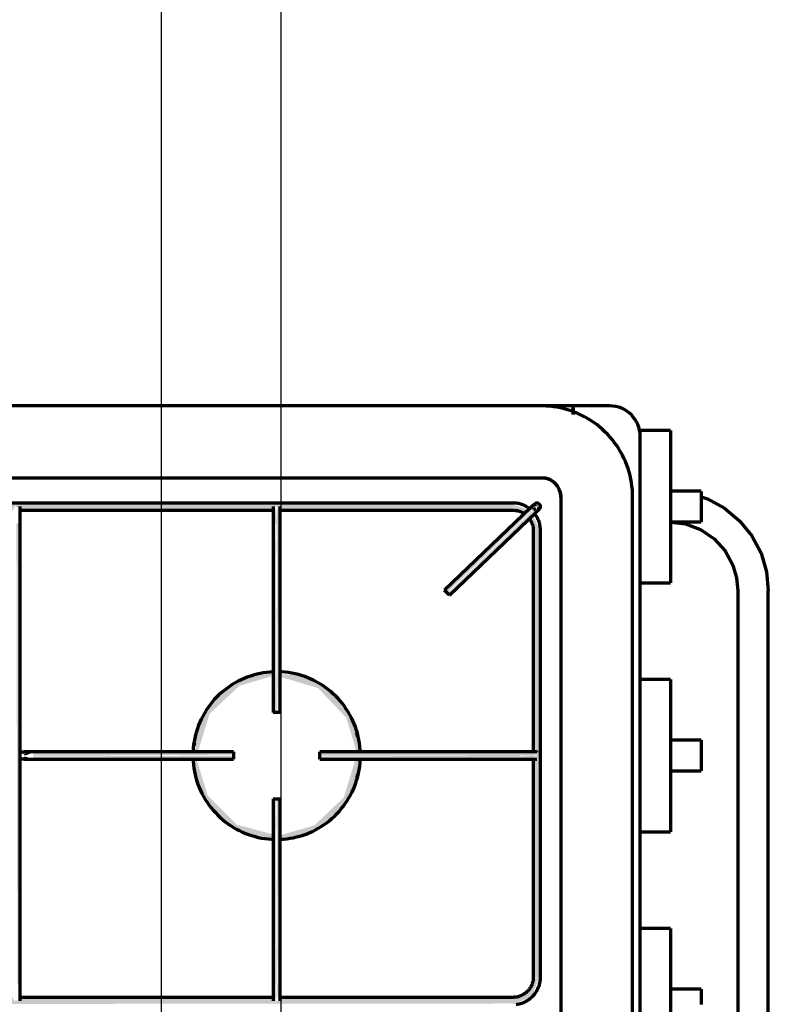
# Model space of a CAD drawing. Header units: millimetres. Extents: x -20654 to 2526, y -8238 to 977.
# Tile 12 of 219: x -10326.845 to -10326.532, y -4121.042 to -4120.631. Entities that reach past the tile are written whole.
import ezdxf

# ---------------------------------------------------------------- set-up
doc = ezdxf.new("R2010")
doc.units = ezdxf.units.MM
doc.layers.add('01 CONTORNO_dwg', color=252, linetype='Continuous')
doc.layers.add('TQ-Condutos', color=3, linetype='Continuous')

# ---------------------------------------------------------------- blocks, each defined once
blk = doc.blocks.new('terreo')
at = {"layer": '01 CONTORNO_dwg', "lineweight": 70}
for points in [[(-16356.06, -2638.68), (-16355.94, -2638.11), (-16355.2, -2636.79), (-16354.44, -2637.57), (-16353.56, -2637.02), (-16353.29, -2638.68), (-16247.2, -2638.16), (-16246.44, -2636.79), (-16245.65, -2637.49), (-16244.79, -2637.11), (-16244.54, -2638.68), (-16147.24, -2638.24), (-16147.24, -2635.68), (-16647.65, -2636.12), (-16647.55, -2638.68), (-16550.1, -2638.16), (-16549.32, -2636.87), (-16548.59, -2637.57), (-16547.73, -2636.87), (-16547.44, -2638.68), (-16441.34, -2638.16), (-16440.53, -2636.95), (-16439.83, -2637.57), (-16438.96, -2636.96), (-16438.68, -2638.68), (-16356.2, -2638.68)], [(-16246.74, -2644.14), (-16245.99, -2644.14), (-16246.56, -2636.43), (-16246.92, -2636.79), (-16247.28, -2639.19), (-16247.05, -2644.14)], [(-16245.6, -2644.14), (-16244.93, -2644.14), (-16244.9, -2636.37), (-16245.28, -2636.79), (-16245.99, -2638.97), (-16245.99, -2644.14)], [(-16174.83, -2673.11), (-16138.95, -2638.28), (-16140.05, -2637.8), (-16175.56, -2672.35), (-16175.1, -2672.83)], [(-16173.79, -2674.2), (-16137.95, -2639.33), (-16138.68, -2638.56), (-16174.56, -2673.39), (-16173.83, -2674.16)], [(-16137.68, -2639.61), (-16136.18, -2637.7), (-16136.89, -2636.85), (-16137.65, -2639.5)], [(-16353.25, -2836.63), (-16353.69, -2644.14), (-16354.75, -2644.14), (-16354.36, -2836.63), (-16353.3, -2836.63)], [(-16247.05, -2723.16), (-16245.99, -2723.16), (-16246.38, -2644.14), (-16247.49, -2644.14), (-16247.29, -2723.16)], [(-16244.49, -2723.16), (-16244.93, -2644.14), (-16245.99, -2644.14), (-16245.6, -2723.16), (-16244.54, -2723.16)], [(-16138.74, -2833.63), (-16135.74, -2833.63), (-16136.18, -2647.18), (-16138.74, -2647.18), (-16138.24, -2739.81), (-16137.04, -2740.54), (-16137.63, -2741.36), (-16137.05, -2742.13), (-16138.74, -2742.61), (-16138.74, -2790.96)], [(-16215.43, -2725.43), (-16215.54, -2724.87), (-16215.5, -2725.28)], [(-16212.38, -2733.38), (-16212.48, -2732.36), (-16212.39, -2733.36)], [(-16347.75, -2742.46), (-16351.49, -2741.54), (-16352.29, -2742.46)], [(-16351.15, -2741.16), (-16347.75, -2739.86), (-16351.81, -2740.41), (-16351.49, -2740.77)], [(-16320.62, -2741.16), (-16263.99, -2740.77), (-16263.99, -2739.66), (-16347.75, -2740.1), (-16347.75, -2741.16), (-16332.61, -2741.16)], [(-16280.59, -2742.66), (-16263.99, -2742.22), (-16263.99, -2741.16), (-16347.75, -2741.54), (-16347.75, -2742.66), (-16280.85, -2742.66)], [(-16144.28, -2741.16), (-16144.28, -2739.66), (-16228, -2740.1), (-16228, -2741.16), (-16174.75, -2741.16)], [(-16211.39, -2742.66), (-16144.28, -2742.22), (-16144.28, -2741.16), (-16228, -2741.54), (-16228, -2742.66), (-16211.48, -2742.66)], [(-16138.54, -2741.16), (-16137.24, -2740.64), (-16137.04, -2739.98), (-16141.21, -2739.86), (-16144.28, -2740.41), (-16144.28, -2741.16), (-16138.61, -2741.16)], [(-16138.79, -2742.47), (-16137.05, -2741.55), (-16139.05, -2741.16), (-16144.28, -2741.54), (-16144.28, -2742.22), (-16139.08, -2742.46)], [(-16212.75, -2750.5), (-16212.39, -2749.6), (-16212.75, -2750.5)], [(-16246.38, -2836.67), (-16245.99, -2836.67), (-16246.38, -2759.16), (-16247.49, -2759.16), (-16247.05, -2836.67), (-16246.74, -2836.67)], [(-16244.93, -2836.67), (-16244.49, -2836.67), (-16244.93, -2759.16), (-16245.99, -2759.16), (-16245.6, -2836.67), (-16245.24, -2836.67)], [(-16247.49, -2775.94), (-16247.49, -2775.89), (-16248.1, -2775.85)], [(-16247.05, -2844.69), (-16245.99, -2841.84), (-16246.38, -2836.67), (-16247.05, -2836.67), (-16247.1, -2844.38), (-16247.06, -2844.63)], [(-16245.24, -2844.93), (-16244.7, -2841.62), (-16245.24, -2836.67), (-16245.99, -2836.67), (-16245.42, -2844.38), (-16245.26, -2844.88)], [(-16147.24, -2844.93), (-16139.11, -2841.76), (-16136.49, -2833.63), (-16138.69, -2834.09), (-16140.53, -2837.99), (-16141.44, -2839.74), (-16147.24, -2842.88), (-16147.24, -2844.69)], [(-16647.65, -2845.13), (-16147.24, -2844.69), (-16147.34, -2842.13), (-16244.79, -2842.65), (-16245.57, -2843.94), (-16246.3, -2843.24), (-16247.16, -2843.94), (-16247.45, -2842.13), (-16353.4, -2842.64), (-16354.12, -2843.86), (-16354.94, -2843.24), (-16355.71, -2843.86), (-16356.2, -2842.13), (-16438.8, -2842.7), (-16439.42, -2844.02), (-16440.39, -2843.4), (-16441.11, -2843.79), (-16441.59, -2842.13), (-16547.69, -2842.65), (-16548.44, -2844.02), (-16549.24, -2843.32), (-16550.09, -2843.71), (-16550.35, -2842.13), (-16647.65, -2842.57), (-16647.65, -2845.08)]]:
    blk.add_hatch(color=256, dxfattribs=at).paths.add_polyline_path(points, flags=0)
h = blk.add_hatch(color=256, dxfattribs=at)
h.paths.add_polyline_path([(-16137.63, -2647.18), (-16135.94, -2647.18), (-16138.95, -2640.9), (-16140.63, -2642.5), (-16137.95, -2647.18), (-16137.65, -2647.18)], flags=0)
h.paths.add_polyline_path([(-16142.86, -2640.48), (-16142.44, -2640.08), (-16142.87, -2640.48)], flags=0)
h.paths.add_polyline_path([(-16142.41, -2640.06), (-16141.18, -2638.24), (-16147.24, -2636.43), (-16146.78, -2638.63), (-16143, -2639.87)], flags=0)
h = blk.add_hatch(color=256, dxfattribs=at)
h.paths.add_polyline_path([(-16137.71, -2637.63), (-16137.95, -2637.16), (-16137.79, -2637.63)], flags=0)
h.paths.add_polyline_path([(-16139.68, -2637.52), (-16136.89, -2636.85), (-16138.16, -2636.06), (-16139.65, -2637.48)], flags=0)
h = blk.add_hatch(color=256, dxfattribs=at)
h.paths.add_polyline_path([(-16247.49, -2775.89), (-16247.88, -2773.97), (-16262.65, -2770.01), (-16274.84, -2757.81), (-16279.49, -2742.66), (-16280.82, -2742.66), (-16279.63, -2748.81), (-16277.25, -2755.41), (-16273.05, -2763), (-16270.48, -2765.69), (-16262.65, -2771.87), (-16255.74, -2774.64), (-16248.1, -2775.85)], flags=0)
h.paths.add_polyline_path([(-16278.91, -2739.66), (-16278.76, -2739.13), (-16274.06, -2723.71), (-16261.61, -2712.03), (-16247.49, -2707.84), (-16247.49, -2706.43), (-16252.66, -2707.27), (-16253.88, -2707.47), (-16257.54, -2708.35), (-16264.23, -2711.41), (-16271.58, -2717.62), (-16276.35, -2723.81), (-16278.44, -2729.42), (-16279.45, -2733.28), (-16280.39, -2739.66), (-16279.31, -2739.66)], flags=0)
h = blk.add_hatch(color=256, dxfattribs=at)
h.paths.add_polyline_path([(-16244.49, -2775.89), (-16239.56, -2775.12), (-16237.24, -2774.75), (-16234.3, -2773.91), (-16227.76, -2770.9), (-16220, -2764.22), (-16215.54, -2758.13), (-16213.54, -2752.9), (-16212.58, -2749.2), (-16211.51, -2742.66), (-16213.12, -2742.82), (-16217.89, -2758.56), (-16230.18, -2770.24), (-16244.49, -2774.47), (-16244.49, -2775.88)], flags=0)
h.paths.add_polyline_path([(-16212.16, -2739.66), (-16211.22, -2739.13), (-16212.48, -2733.05), (-16214.22, -2728.02), (-16218.84, -2719.44), (-16221.52, -2716.61), (-16229.33, -2710.45), (-16236.24, -2707.68), (-16244.49, -2707.08), (-16244.49, -2708.24), (-16228.67, -2712.97), (-16216.9, -2725.38), (-16212.59, -2739.66), (-16212.25, -2739.66)], flags=0)
h = blk.add_hatch(color=256, dxfattribs=at)
h.paths.add_polyline_path([(-16215.68, -2758.66), (-16213.05, -2751.58), (-16214.81, -2755.9), (-16215.59, -2758.33)], flags=0)
h.paths.add_polyline_path([(-16212.82, -2731.83), (-16212.82, -2731.69), (-16215.22, -2724.67), (-16213.2, -2730.45), (-16212.82, -2731.82)], flags=0)
h = blk.add_hatch(color=256, dxfattribs=at)
h.paths.add_polyline_path([(-16280.8, -2739.66), (-16280.71, -2739.13), (-16280.82, -2739.66)], flags=0)
h.paths.add_polyline_path([(-16280.06, -2735.79), (-16277.25, -2726.59), (-16279.45, -2732.77), (-16279.99, -2735.48)], flags=0)
for p, q in [((-16135.34, -2595.13), (-16700.34, -2595.13)), ((-16122.13, -2595.13), (-16135.29, -2595.13)), ((-16122.13, -2595.13), (-16122.13, -2598.67)), ((-16106.76, -2595.13), (-16122.13, -2595.13)), ((-16122.13, -2598.67), (-16122.13, -2595.13)), ((-16081.36, -2605.38), (-16094.06, -2605.38)), ((-16094.06, -2607.58), (-16094.06, -2605.38)), ((-16081.36, -2605.38), (-16081.36, -2668.98)), ((-16094.06, -3082.43), (-16094.06, -2607.83)), ((-16700.34, -2625.13), (-16135.34, -2625.13)), ((-16068.66, -2630.78), (-16081.36, -2630.78)), ((-16147.24, -2635.68), (-16647.65, -2635.68)), ((-16127.24, -2633.23), (-16127.24, -3057.03)), ((-16097.24, -3057.03), (-16097.24, -2633.23)), ((-16353.33, -2638.68), (-16247.3, -2638.68)), ((-16244.58, -2638.68), (-16147.24, -2638.68)), ((-16139.72, -2637.48), (-16175.86, -2672.03)), ((-16173.79, -2674.2), (-16137.65, -2639.65)), ((-16081.36, -2643.58), (-16068.66, -2643.58)), ((-16353.25, -2836.63), (-16353.25, -2644.14)), ((-16247.49, -2644.14), (-16247.49, -2723.16)), ((-16244.49, -2723.16), (-16244.49, -2644.14)), ((-16138.74, -2647.18), (-16138.74, -2739.74)), ((-16135.74, -2833.63), (-16135.74, -2647.18)), ((-16174.83, -2673.11), (-16175.86, -2672.03)), ((-16094.06, -2668.98), (-16081.36, -2668.98)), ((-16053.34, -2672.18), (-16053.34, -3018.08)), ((-16040.54, -3018.08), (-16040.54, -2672.18)), ((-16173.79, -2674.2), (-16174.83, -2673.11)), ((-16081.36, -2709.36), (-16094.06, -2709.36)), ((-16081.36, -2709.36), (-16081.36, -2772.96)), ((-16245.99, -2723.16), (-16247.49, -2723.16)), ((-16244.49, -2723.16), (-16245.99, -2723.16)), ((-16068.66, -2734.76), (-16081.36, -2734.76)), ((-16263.99, -2739.66), (-16347.75, -2739.66)), ((-16347.75, -2742.66), (-16263.99, -2742.66)), ((-16263.99, -2739.66), (-16263.99, -2741.16)), ((-16263.99, -2741.16), (-16263.99, -2742.66)), ((-16144.28, -2739.66), (-16228, -2739.66)), ((-16228, -2741.16), (-16228, -2739.66)), ((-16228, -2742.66), (-16228, -2741.16)), ((-16228, -2742.66), (-16144.28, -2742.66)), ((-16138.74, -2742.47), (-16138.74, -2833.63)), ((-16081.36, -2747.56), (-16068.66, -2747.56)), ((-16247.49, -2759.16), (-16247.49, -2836.67)), ((-16247.49, -2759.16), (-16245.99, -2759.16)), ((-16245.99, -2759.16), (-16244.49, -2759.16)), ((-16244.49, -2836.67), (-16244.49, -2759.16)), ((-16094.06, -2772.96), (-16081.36, -2772.96)), ((-16081.36, -2813.33), (-16094.06, -2813.33)), ((-16081.36, -2813.33), (-16081.36, -2876.93)), ((-16068.66, -2838.73), (-16081.36, -2838.73)), ((-16247.41, -2842.13), (-16353.33, -2842.13)), ((-16147.24, -2842.13), (-16244.68, -2842.13))]:
    blk.add_line(p, q, dxfattribs=at)
at = {"layer": '01 CONTORNO_dwg', "lineweight": 70, "flags": 128}
for points in [[(-16097.24, -2633.23), (-16097.27, -2631.71), (-16097.36, -2630.19), (-16097.51, -2628.67), (-16097.72, -2627.16), (-16098, -2625.66), (-16098.33, -2624.17), (-16098.72, -2622.7), (-16099.17, -2621.25), (-16099.68, -2619.81), (-16100.24, -2618.39), (-16100.87, -2617), (-16101.54, -2615.64), (-16102.27, -2614.3), (-16103.06, -2612.99), (-16103.89, -2611.72), (-16104.78, -2610.48), (-16105.71, -2609.27), (-16106.69, -2608.11), (-16107.72, -2606.98), (-16108.79, -2605.9), (-16109.91, -2604.86), (-16111.06, -2603.87), (-16112.26, -2602.92), (-16113.49, -2602.02), (-16114.75, -2601.17), (-16116.05, -2600.37), (-16117.38, -2599.63), (-16118.74, -2598.94), (-16120.12, -2598.3), (-16121.53, -2597.72), (-16122.96, -2597.2), (-16124.41, -2596.73), (-16125.88, -2596.32), (-16127.37, -2595.97), (-16128.86, -2595.69), (-16130.37, -2595.46), (-16131.88, -2595.29), (-16133.4, -2595.18), (-16134.93, -2595.13), (-16135.34, -2595.13)], [(-16135.34, -2625.13), (-16135.01, -2625.14), (-16134.69, -2625.16), (-16134.37, -2625.19), (-16134.05, -2625.23), (-16133.73, -2625.29), (-16133.41, -2625.36), (-16133.1, -2625.45), (-16132.79, -2625.54), (-16132.48, -2625.65), (-16132.18, -2625.77), (-16131.89, -2625.9), (-16131.6, -2626.05), (-16131.31, -2626.2), (-16131.03, -2626.37), (-16130.76, -2626.55), (-16130.5, -2626.73), (-16130.24, -2626.93), (-16130, -2627.14), (-16129.76, -2627.36), (-16129.53, -2627.59), (-16129.31, -2627.82), (-16129.09, -2628.07), (-16128.89, -2628.32), (-16128.7, -2628.59), (-16128.52, -2628.85), (-16128.35, -2629.13), (-16128.19, -2629.41), (-16128.05, -2629.7), (-16127.91, -2630), (-16127.79, -2630.3), (-16127.68, -2630.6), (-16127.58, -2630.91), (-16127.49, -2631.22), (-16127.42, -2631.54), (-16127.36, -2631.85), (-16127.31, -2632.17), (-16127.27, -2632.5), (-16127.25, -2632.82), (-16127.24, -2633.14), (-16127.24, -2633.23)], [(-16068.66, -2630.8), (-16068.66, -2630.94), (-16068.66, -2631.22), (-16068.66, -2631.64), (-16068.66, -2632.18), (-16068.66, -2632.83), (-16068.66, -2633.58), (-16068.66, -2634.41), (-16068.66, -2635.3), (-16068.66, -2636.23), (-16068.66, -2637.18)], [(-16140.27, -2638.03), (-16140.64, -2637.76), (-16141.02, -2637.51), (-16141.42, -2637.26), (-16141.82, -2637.04), (-16142.23, -2636.83), (-16142.64, -2636.64), (-16143.07, -2636.46), (-16143.5, -2636.31), (-16143.94, -2636.17), (-16144.38, -2636.04), (-16144.83, -2635.94), (-16145.28, -2635.85), (-16145.74, -2635.78), (-16146.19, -2635.73), (-16146.65, -2635.7), (-16147.11, -2635.68), (-16147.24, -2635.68)], [(-16068.66, -2633.16), (-16066.01, -2633.97), (-16058.81, -2637.84), (-16052.52, -2643.05), (-16047.38, -2649.39), (-16043.58, -2656.62), (-16041.28, -2664.41), (-16040.54, -2672.18)], [(-16353.25, -2644.14), (-16353.25, -2643.86), (-16353.25, -2643.59), (-16353.25, -2643.31), (-16353.25, -2643.03), (-16353.25, -2642.76), (-16353.25, -2642.49), (-16353.25, -2642.22), (-16353.25, -2641.95), (-16353.25, -2641.69), (-16353.25, -2641.43), (-16353.25, -2641.18), (-16353.25, -2640.93), (-16353.25, -2640.68), (-16353.25, -2640.45), (-16353.25, -2640.21), (-16353.25, -2639.99), (-16353.25, -2639.77), (-16353.25, -2639.55), (-16353.25, -2639.35), (-16353.25, -2639.15), (-16353.25, -2638.96), (-16353.25, -2638.78), (-16353.25, -2638.61), (-16353.25, -2638.44), (-16353.25, -2638.29), (-16353.25, -2638.14), (-16353.25, -2638), (-16353.25, -2637.88), (-16353.25, -2637.76), (-16353.25, -2637.66), (-16353.25, -2637.56), (-16353.25, -2637.47), (-16353.25, -2637.4), (-16353.25, -2637.34), (-16353.25, -2637.28), (-16353.25, -2637.24), (-16353.25, -2637.21), (-16353.25, -2637.19), (-16353.25, -2637.18)], [(-16247.49, -2637.18), (-16247.49, -2637.19), (-16247.49, -2637.2), (-16247.49, -2637.23), (-16247.49, -2637.27), (-16247.49, -2637.32), (-16247.49, -2637.38), (-16247.49, -2637.45), (-16247.49, -2637.54), (-16247.49, -2637.63), (-16247.49, -2637.73), (-16247.49, -2637.85), (-16247.49, -2637.97), (-16247.49, -2638.1), (-16247.49, -2638.25), (-16247.49, -2638.4), (-16247.49, -2638.56), (-16247.49, -2638.73), (-16247.49, -2638.91), (-16247.49, -2639.1), (-16247.49, -2639.29), (-16247.49, -2639.5), (-16247.49, -2639.71), (-16247.49, -2639.93), (-16247.49, -2640.15), (-16247.49, -2640.38), (-16247.49, -2640.62), (-16247.49, -2640.86), (-16247.49, -2641.11), (-16247.49, -2641.36), (-16247.49, -2641.62), (-16247.49, -2641.88), (-16247.49, -2642.15), (-16247.49, -2642.42), (-16247.49, -2642.69), (-16247.49, -2642.96), (-16247.49, -2643.24), (-16247.49, -2643.51), (-16247.49, -2643.79), (-16247.49, -2644.07), (-16247.49, -2644.14)], [(-16244.49, -2644.14), (-16244.49, -2643.86), (-16244.49, -2643.59), (-16244.49, -2643.31), (-16244.49, -2643.03), (-16244.49, -2642.76), (-16244.49, -2642.49), (-16244.49, -2642.22), (-16244.49, -2641.95), (-16244.49, -2641.69), (-16244.49, -2641.43), (-16244.49, -2641.18), (-16244.49, -2640.93), (-16244.49, -2640.68), (-16244.49, -2640.45), (-16244.49, -2640.21), (-16244.49, -2639.99), (-16244.49, -2639.77), (-16244.49, -2639.55), (-16244.49, -2639.35), (-16244.49, -2639.15), (-16244.49, -2638.96), (-16244.49, -2638.78), (-16244.49, -2638.61), (-16244.49, -2638.44), (-16244.49, -2638.29), (-16244.49, -2638.14), (-16244.49, -2638), (-16244.49, -2637.88), (-16244.49, -2637.76), (-16244.49, -2637.66), (-16244.49, -2637.56), (-16244.49, -2637.47), (-16244.49, -2637.4), (-16244.49, -2637.34), (-16244.49, -2637.28), (-16244.49, -2637.24), (-16244.49, -2637.21), (-16244.49, -2637.19), (-16244.49, -2637.18)], [(-16147.24, -2638.68), (-16146.9, -2638.69), (-16146.56, -2638.71), (-16146.22, -2638.74), (-16145.88, -2638.79), (-16145.55, -2638.85), (-16145.22, -2638.93), (-16144.89, -2639.01), (-16144.56, -2639.11), (-16144.24, -2639.23), (-16143.93, -2639.35), (-16143.62, -2639.49), (-16143.31, -2639.64), (-16143.01, -2639.81), (-16142.72, -2639.98), (-16142.44, -2640.17)], [(-16138.27, -2636.1), (-16138.27, -2636.1), (-16138.28, -2636.1), (-16138.28, -2636.11), (-16138.29, -2636.12), (-16138.3, -2636.13), (-16138.32, -2636.14), (-16138.33, -2636.15), (-16138.35, -2636.17), (-16138.37, -2636.19), (-16138.39, -2636.21), (-16138.41, -2636.23), (-16138.44, -2636.25), (-16138.46, -2636.28), (-16138.49, -2636.31), (-16138.53, -2636.34), (-16138.56, -2636.37), (-16138.6, -2636.41), (-16138.63, -2636.44), (-16138.67, -2636.48), (-16138.71, -2636.52), (-16138.75, -2636.56), (-16138.8, -2636.6), (-16138.84, -2636.64), (-16138.89, -2636.69), (-16138.94, -2636.73), (-16138.99, -2636.78), (-16139.04, -2636.83), (-16139.09, -2636.88), (-16139.14, -2636.93), (-16139.2, -2636.98), (-16139.25, -2637.03), (-16139.31, -2637.08), (-16139.36, -2637.14), (-16139.42, -2637.19), (-16139.47, -2637.25), (-16139.53, -2637.3), (-16139.59, -2637.35), (-16139.65, -2637.41), (-16139.7, -2637.47), (-16139.72, -2637.48)], [(-16137.65, -2639.65), (-16137.59, -2639.59), (-16137.53, -2639.54), (-16137.47, -2639.48), (-16137.42, -2639.43), (-16137.36, -2639.37), (-16137.3, -2639.32), (-16137.25, -2639.27), (-16137.19, -2639.21), (-16137.14, -2639.16), (-16137.08, -2639.11), (-16137.03, -2639.06), (-16136.98, -2639.01), (-16136.93, -2638.96), (-16136.88, -2638.91), (-16136.83, -2638.87), (-16136.78, -2638.82), (-16136.74, -2638.78), (-16136.69, -2638.74), (-16136.65, -2638.7), (-16136.61, -2638.66), (-16136.57, -2638.62), (-16136.53, -2638.58), (-16136.5, -2638.55), (-16136.46, -2638.52), (-16136.43, -2638.49), (-16136.4, -2638.46), (-16136.37, -2638.43), (-16136.35, -2638.4), (-16136.32, -2638.38), (-16136.3, -2638.36), (-16136.28, -2638.34), (-16136.26, -2638.32), (-16136.25, -2638.31), (-16136.23, -2638.3), (-16136.22, -2638.29), (-16136.21, -2638.28), (-16136.21, -2638.27), (-16136.2, -2638.27), (-16136.2, -2638.27)], [(-16068.66, -2637.18), (-16068.66, -2638.14), (-16068.66, -2639.07), (-16068.66, -2639.96), (-16068.66, -2640.79), (-16068.66, -2641.54), (-16068.66, -2642.19), (-16068.66, -2642.73), (-16068.66, -2643.14), (-16068.66, -2643.42), (-16068.66, -2643.56)], [(-16140.27, -2642.31), (-16140.08, -2642.59), (-16139.91, -2642.88), (-16139.74, -2643.18), (-16139.59, -2643.48), (-16139.44, -2643.79), (-16139.31, -2644.1), (-16139.2, -2644.42), (-16139.09, -2644.75), (-16139, -2645.07), (-16138.93, -2645.4), (-16138.86, -2645.74), (-16138.81, -2646.07), (-16138.77, -2646.41), (-16138.75, -2646.75), (-16138.74, -2647.09), (-16138.74, -2647.18)], [(-16135.74, -2647.18), (-16135.75, -2646.72), (-16135.77, -2646.26), (-16135.82, -2645.81), (-16135.88, -2645.35), (-16135.97, -2644.9), (-16136.07, -2644.45), (-16136.19, -2644), (-16136.32, -2643.57), (-16136.47, -2643.13), (-16136.65, -2642.7), (-16136.83, -2642.28), (-16137.04, -2641.87), (-16137.26, -2641.47), (-16137.49, -2641.07), (-16137.75, -2640.69), (-16138.01, -2640.31)], [(-16081.36, -2643.65), (-16075.19, -2644.39), (-16068.82, -2646.77), (-16063.19, -2650.59), (-16058.62, -2655.63), (-16055.37, -2661.61), (-16053.83, -2666.91), (-16053.34, -2672.18)], [(-16247.41, -2706.19), (-16248.79, -2706.27), (-16250.18, -2706.41), (-16251.57, -2706.6), (-16252.95, -2706.85), (-16254.31, -2707.16), (-16255.66, -2707.52), (-16257, -2707.93), (-16258.32, -2708.4), (-16259.62, -2708.92), (-16260.9, -2709.49), (-16262.15, -2710.11), (-16263.38, -2710.78), (-16264.58, -2711.5), (-16265.75, -2712.27), (-16266.89, -2713.08), (-16268, -2713.94), (-16269.07, -2714.84), (-16270.1, -2715.79), (-16271.1, -2716.77), (-16272.05, -2717.8), (-16272.97, -2718.86), (-16273.84, -2719.95), (-16274.66, -2721.08), (-16275.44, -2722.25), (-16276.18, -2723.44), (-16276.86, -2724.66), (-16277.5, -2725.91), (-16278.08, -2727.18), (-16278.61, -2728.47), (-16279.09, -2729.79), (-16279.52, -2731.12), (-16279.9, -2732.47), (-16280.22, -2733.83), (-16280.48, -2735.21), (-16280.69, -2736.59), (-16280.85, -2737.98), (-16280.95, -2739.38)], [(-16247.41, -2706.19), (-16248.79, -2706.27), (-16250.18, -2706.41), (-16251.57, -2706.6), (-16252.95, -2706.85), (-16254.31, -2707.16), (-16255.66, -2707.52), (-16257, -2707.93), (-16258.32, -2708.4), (-16259.62, -2708.92), (-16260.9, -2709.49), (-16262.15, -2710.11), (-16263.38, -2710.78), (-16264.58, -2711.5), (-16265.75, -2712.27), (-16266.89, -2713.08), (-16268, -2713.94), (-16269.07, -2714.84), (-16270.1, -2715.79), (-16271.1, -2716.77), (-16272.05, -2717.8), (-16272.97, -2718.86), (-16273.84, -2719.95), (-16274.66, -2721.08), (-16275.44, -2722.25), (-16276.18, -2723.44), (-16276.86, -2724.66), (-16277.5, -2725.91), (-16278.08, -2727.18), (-16278.61, -2728.47), (-16279.09, -2729.79), (-16279.52, -2731.12), (-16279.9, -2732.47), (-16280.22, -2733.83), (-16280.48, -2735.21), (-16280.69, -2736.59), (-16280.85, -2737.98), (-16280.95, -2739.38)], [(-16211.03, -2739.74), (-16211.08, -2738.74), (-16211.2, -2737.34), (-16211.38, -2735.95), (-16211.62, -2734.57), (-16211.91, -2733.2), (-16212.25, -2731.85), (-16212.65, -2730.51), (-16213.1, -2729.18), (-16213.61, -2727.88), (-16214.17, -2726.59), (-16214.77, -2725.33), (-16215.43, -2724.09), (-16216.14, -2722.89), (-16216.89, -2721.71), (-16217.7, -2720.56), (-16218.54, -2719.44), (-16219.43, -2718.36), (-16220.36, -2717.32), (-16221.34, -2716.31), (-16222.35, -2715.35), (-16223.4, -2714.42), (-16224.49, -2713.54), (-16225.61, -2712.7), (-16226.77, -2711.91), (-16227.95, -2711.17), (-16229.16, -2710.47), (-16230.4, -2709.82), (-16231.67, -2709.22), (-16232.96, -2708.67), (-16234.27, -2708.18), (-16235.6, -2707.74), (-16236.94, -2707.35), (-16238.3, -2707.01), (-16239.67, -2706.73), (-16241.05, -2706.51), (-16242.44, -2706.34), (-16243.84, -2706.22), (-16244.54, -2706.19)], [(-16211.03, -2739.74), (-16211.08, -2738.74), (-16211.2, -2737.34), (-16211.38, -2735.95), (-16211.62, -2734.57), (-16211.91, -2733.2), (-16212.25, -2731.85), (-16212.65, -2730.51), (-16213.1, -2729.18), (-16213.61, -2727.88), (-16214.17, -2726.59), (-16214.77, -2725.33), (-16215.43, -2724.09), (-16216.14, -2722.89), (-16216.89, -2721.71), (-16217.7, -2720.56), (-16218.54, -2719.44), (-16219.43, -2718.36), (-16220.36, -2717.32), (-16221.34, -2716.31), (-16222.35, -2715.35), (-16223.4, -2714.42), (-16224.49, -2713.54), (-16225.61, -2712.7), (-16226.77, -2711.91), (-16227.95, -2711.17), (-16229.16, -2710.47), (-16230.4, -2709.82), (-16231.67, -2709.22), (-16232.96, -2708.67), (-16234.27, -2708.18), (-16235.6, -2707.74), (-16236.94, -2707.35), (-16238.3, -2707.01), (-16239.67, -2706.73), (-16241.05, -2706.51), (-16242.44, -2706.34), (-16243.84, -2706.22), (-16244.54, -2706.19)], [(-16068.66, -2734.77), (-16068.66, -2734.92), (-16068.66, -2735.2), (-16068.66, -2735.61), (-16068.66, -2736.15), (-16068.66, -2736.8), (-16068.66, -2737.55), (-16068.66, -2738.38), (-16068.66, -2739.27), (-16068.66, -2740.2), (-16068.66, -2741.16)], [(-16353.26, -2739.66), (-16353.15, -2739.66), (-16353.03, -2739.66), (-16352.92, -2739.66), (-16352.82, -2739.66), (-16352.71, -2739.66), (-16352.61, -2739.66), (-16352.52, -2739.66), (-16352.42, -2739.66), (-16352.33, -2739.66), (-16352.25, -2739.66), (-16352.17, -2739.66), (-16352.09, -2739.66), (-16352.02, -2739.66), (-16351.95, -2739.66), (-16351.88, -2739.66), (-16351.82, -2739.66), (-16351.77, -2739.66), (-16351.72, -2739.66), (-16351.67, -2739.66), (-16351.63, -2739.66), (-16351.6, -2739.66), (-16351.57, -2739.66), (-16351.56, -2739.66)], [(-16351.56, -2742.66), (-16351.59, -2742.66), (-16351.62, -2742.66), (-16351.66, -2742.66), (-16351.7, -2742.66), (-16351.75, -2742.66), (-16351.81, -2742.66), (-16351.87, -2742.66), (-16351.93, -2742.66), (-16352, -2742.66), (-16352.07, -2742.66), (-16352.14, -2742.66), (-16352.23, -2742.66), (-16352.31, -2742.66), (-16352.4, -2742.66), (-16352.49, -2742.66), (-16352.59, -2742.66), (-16352.68, -2742.66), (-16352.79, -2742.66), (-16352.89, -2742.66), (-16353, -2742.66), (-16353.11, -2742.66), (-16353.23, -2742.66)], [(-16347.75, -2739.66), (-16347.91, -2739.66), (-16348.06, -2739.66), (-16348.22, -2739.66), (-16348.37, -2739.66), (-16348.53, -2739.66), (-16348.68, -2739.66), (-16348.83, -2739.66), (-16348.98, -2739.66), (-16349.12, -2739.66), (-16349.27, -2739.66), (-16349.41, -2739.66), (-16349.55, -2739.66), (-16349.68, -2739.66), (-16349.82, -2739.66), (-16349.95, -2739.66), (-16350.07, -2739.66), (-16350.2, -2739.66), (-16350.32, -2739.66), (-16350.43, -2739.66), (-16350.54, -2739.66), (-16350.65, -2739.66), (-16350.75, -2739.66), (-16350.85, -2739.66), (-16350.94, -2739.66), (-16351.02, -2739.66), (-16351.11, -2739.66), (-16351.18, -2739.66), (-16351.25, -2739.66), (-16351.32, -2739.66), (-16351.38, -2739.66), (-16351.43, -2739.66), (-16351.48, -2739.66), (-16351.52, -2739.66), (-16351.55, -2739.66), (-16351.56, -2739.66)], [(-16351.56, -2742.66), (-16351.52, -2742.66), (-16351.48, -2742.66), (-16351.44, -2742.66), (-16351.38, -2742.66), (-16351.33, -2742.66), (-16351.26, -2742.66), (-16351.19, -2742.66), (-16351.12, -2742.66), (-16351.04, -2742.66), (-16350.95, -2742.66), (-16350.86, -2742.66), (-16350.76, -2742.66), (-16350.66, -2742.66), (-16350.56, -2742.66), (-16350.45, -2742.66), (-16350.33, -2742.66), (-16350.21, -2742.66), (-16350.09, -2742.66), (-16349.97, -2742.66), (-16349.84, -2742.66), (-16349.7, -2742.66), (-16349.57, -2742.66), (-16349.43, -2742.66), (-16349.29, -2742.66), (-16349.14, -2742.66), (-16349, -2742.66), (-16348.85, -2742.66), (-16348.7, -2742.66), (-16348.55, -2742.66), (-16348.39, -2742.66), (-16348.24, -2742.66), (-16348.09, -2742.66), (-16347.93, -2742.66), (-16347.78, -2742.66), (-16347.75, -2742.66)], [(-16280.96, -2742.58), (-16280.91, -2743.58), (-16280.78, -2744.97), (-16280.6, -2746.36), (-16280.37, -2747.74), (-16280.08, -2749.11), (-16279.73, -2750.47), (-16279.33, -2751.81), (-16278.88, -2753.13), (-16278.37, -2754.44), (-16277.82, -2755.72), (-16277.21, -2756.98), (-16276.55, -2758.22), (-16275.85, -2759.43), (-16275.09, -2760.61), (-16274.29, -2761.75), (-16273.44, -2762.87), (-16272.55, -2763.95), (-16271.62, -2764.99), (-16270.65, -2766), (-16269.63, -2766.97), (-16268.58, -2767.89), (-16267.5, -2768.77), (-16266.37, -2769.61), (-16265.22, -2770.4), (-16264.04, -2771.15), (-16262.82, -2771.85), (-16261.58, -2772.49), (-16260.31, -2773.09), (-16259.03, -2773.64), (-16257.72, -2774.13), (-16256.39, -2774.58), (-16255.04, -2774.97), (-16253.68, -2775.3), (-16252.31, -2775.58), (-16250.93, -2775.81), (-16249.54, -2775.98), (-16248.15, -2776.09), (-16247.44, -2776.12)], [(-16280.96, -2742.58), (-16280.91, -2743.58), (-16280.78, -2744.97), (-16280.6, -2746.36), (-16280.37, -2747.74), (-16280.08, -2749.11), (-16279.73, -2750.47), (-16279.33, -2751.81), (-16278.88, -2753.13), (-16278.37, -2754.44), (-16277.82, -2755.72), (-16277.21, -2756.98), (-16276.55, -2758.22), (-16275.85, -2759.43), (-16275.09, -2760.61), (-16274.29, -2761.75), (-16273.44, -2762.87), (-16272.55, -2763.95), (-16271.62, -2764.99), (-16270.65, -2766), (-16269.63, -2766.97), (-16268.58, -2767.89), (-16267.5, -2768.77), (-16266.37, -2769.61), (-16265.22, -2770.4), (-16264.04, -2771.15), (-16262.82, -2771.85), (-16261.58, -2772.49), (-16260.31, -2773.09), (-16259.03, -2773.64), (-16257.72, -2774.13), (-16256.39, -2774.58), (-16255.04, -2774.97), (-16253.68, -2775.3), (-16252.31, -2775.58), (-16250.93, -2775.81), (-16249.54, -2775.98), (-16248.15, -2776.09), (-16247.44, -2776.12)], [(-16137.24, -2739.66), (-16137.24, -2739.66), (-16137.26, -2739.66), (-16137.29, -2739.66), (-16137.33, -2739.66), (-16137.38, -2739.66), (-16137.44, -2739.66), (-16137.51, -2739.66), (-16137.59, -2739.66), (-16137.69, -2739.66), (-16137.79, -2739.66), (-16137.91, -2739.66), (-16138.03, -2739.66), (-16138.17, -2739.66), (-16138.31, -2739.66), (-16138.47, -2739.66), (-16138.63, -2739.66), (-16138.8, -2739.66), (-16138.99, -2739.66), (-16139.18, -2739.66), (-16139.37, -2739.66), (-16139.58, -2739.66), (-16139.79, -2739.66), (-16140.01, -2739.66), (-16140.24, -2739.66), (-16140.48, -2739.66), (-16140.72, -2739.66), (-16140.96, -2739.66), (-16141.21, -2739.66), (-16141.47, -2739.66), (-16141.73, -2739.66), (-16141.99, -2739.66), (-16142.26, -2739.66), (-16142.53, -2739.66), (-16142.81, -2739.66), (-16143.08, -2739.66), (-16143.36, -2739.66), (-16143.64, -2739.66), (-16143.92, -2739.66), (-16144.21, -2739.66), (-16144.28, -2739.66)], [(-16144.28, -2742.66), (-16144, -2742.66), (-16143.72, -2742.66), (-16143.44, -2742.66), (-16143.16, -2742.66), (-16142.88, -2742.66), (-16142.61, -2742.66), (-16142.34, -2742.66), (-16142.07, -2742.66), (-16141.8, -2742.66), (-16141.54, -2742.66), (-16141.28, -2742.66), (-16141.03, -2742.66), (-16140.78, -2742.66), (-16140.54, -2742.66), (-16140.3, -2742.66), (-16140.07, -2742.66), (-16139.85, -2742.66), (-16139.64, -2742.66), (-16139.43, -2742.66), (-16139.23, -2742.66), (-16139.04, -2742.66), (-16138.85, -2742.66), (-16138.68, -2742.66), (-16138.51, -2742.66), (-16138.35, -2742.66), (-16138.21, -2742.66), (-16138.07, -2742.66), (-16137.94, -2742.66), (-16137.82, -2742.66), (-16137.72, -2742.66), (-16137.62, -2742.66), (-16137.53, -2742.66), (-16137.46, -2742.66), (-16137.39, -2742.66), (-16137.34, -2742.66), (-16137.3, -2742.66), (-16137.27, -2742.66), (-16137.25, -2742.66), (-16137.24, -2742.66)], [(-16068.66, -2741.16), (-16068.66, -2742.11), (-16068.66, -2743.04), (-16068.66, -2743.93), (-16068.66, -2744.76), (-16068.66, -2745.51), (-16068.66, -2746.16), (-16068.66, -2746.7), (-16068.66, -2747.11), (-16068.66, -2747.4), (-16068.66, -2747.54)], [(-16244.58, -2776.13), (-16243.2, -2776.04), (-16241.8, -2775.91), (-16240.42, -2775.71), (-16239.04, -2775.46), (-16237.67, -2775.15), (-16236.32, -2774.79), (-16234.98, -2774.38), (-16233.66, -2773.91), (-16232.36, -2773.39), (-16231.08, -2772.82), (-16229.83, -2772.2), (-16228.6, -2771.53), (-16227.4, -2770.81), (-16226.23, -2770.04), (-16225.09, -2769.23), (-16223.98, -2768.37), (-16222.91, -2767.47), (-16221.88, -2766.53), (-16220.89, -2765.54), (-16219.93, -2764.52), (-16219.02, -2763.46), (-16218.15, -2762.36), (-16217.32, -2761.23), (-16216.54, -2760.07), (-16215.81, -2758.87), (-16215.12, -2757.65), (-16214.49, -2756.41), (-16213.9, -2755.13), (-16213.37, -2753.84), (-16212.89, -2752.52), (-16212.46, -2751.19), (-16212.09, -2749.84), (-16211.77, -2748.48), (-16211.5, -2747.11), (-16211.29, -2745.72), (-16211.14, -2744.33), (-16211.04, -2742.93)], [(-16244.58, -2776.13), (-16243.2, -2776.04), (-16241.8, -2775.91), (-16240.42, -2775.71), (-16239.04, -2775.46), (-16237.67, -2775.15), (-16236.32, -2774.79), (-16234.98, -2774.38), (-16233.66, -2773.91), (-16232.36, -2773.39), (-16231.08, -2772.82), (-16229.83, -2772.2), (-16228.6, -2771.53), (-16227.4, -2770.81), (-16226.23, -2770.04), (-16225.09, -2769.23), (-16223.98, -2768.37), (-16222.91, -2767.47), (-16221.88, -2766.53), (-16220.89, -2765.54), (-16219.93, -2764.52), (-16219.02, -2763.46), (-16218.15, -2762.36), (-16217.32, -2761.23), (-16216.54, -2760.07), (-16215.81, -2758.87), (-16215.12, -2757.65), (-16214.49, -2756.41), (-16213.9, -2755.13), (-16213.37, -2753.84), (-16212.89, -2752.52), (-16212.46, -2751.19), (-16212.09, -2749.84), (-16211.77, -2748.48), (-16211.5, -2747.11), (-16211.29, -2745.72), (-16211.14, -2744.33), (-16211.04, -2742.93)], [(-16353.25, -2843.63), (-16353.25, -2843.63), (-16353.25, -2843.61), (-16353.25, -2843.58), (-16353.25, -2843.54), (-16353.25, -2843.49), (-16353.25, -2843.43), (-16353.25, -2843.36), (-16353.25, -2843.28), (-16353.25, -2843.18), (-16353.25, -2843.08), (-16353.25, -2842.96), (-16353.25, -2842.84), (-16353.25, -2842.71), (-16353.25, -2842.56), (-16353.25, -2842.41), (-16353.25, -2842.25), (-16353.25, -2842.07), (-16353.25, -2841.89), (-16353.25, -2841.7), (-16353.25, -2841.51), (-16353.25, -2841.3), (-16353.25, -2841.09), (-16353.25, -2840.87), (-16353.25, -2840.65), (-16353.25, -2840.41), (-16353.25, -2840.17), (-16353.25, -2839.93), (-16353.25, -2839.68), (-16353.25, -2839.43), (-16353.25, -2839.17), (-16353.25, -2838.9), (-16353.25, -2838.64), (-16353.25, -2838.37), (-16353.25, -2838.1), (-16353.25, -2837.82), (-16353.25, -2837.54), (-16353.25, -2837.27), (-16353.25, -2836.99), (-16353.25, -2836.71), (-16353.25, -2836.63)], [(-16247.49, -2836.67), (-16247.49, -2836.95), (-16247.49, -2837.23), (-16247.49, -2837.5), (-16247.49, -2837.78), (-16247.49, -2838.05), (-16247.49, -2838.32), (-16247.49, -2838.59), (-16247.49, -2838.86), (-16247.49, -2839.12), (-16247.49, -2839.38), (-16247.49, -2839.64), (-16247.49, -2839.88), (-16247.49, -2840.13), (-16247.49, -2840.37), (-16247.49, -2840.6), (-16247.49, -2840.83), (-16247.49, -2841.05), (-16247.49, -2841.26), (-16247.49, -2841.47), (-16247.49, -2841.66), (-16247.49, -2841.85), (-16247.49, -2842.04), (-16247.49, -2842.21), (-16247.49, -2842.37), (-16247.49, -2842.53), (-16247.49, -2842.67), (-16247.49, -2842.81), (-16247.49, -2842.94), (-16247.49, -2843.05), (-16247.49, -2843.16), (-16247.49, -2843.25), (-16247.49, -2843.34), (-16247.49, -2843.41), (-16247.49, -2843.48), (-16247.49, -2843.53), (-16247.49, -2843.57), (-16247.49, -2843.6), (-16247.49, -2843.62), (-16247.49, -2843.63)], [(-16244.49, -2843.63), (-16244.49, -2843.63), (-16244.49, -2843.61), (-16244.49, -2843.58), (-16244.49, -2843.54), (-16244.49, -2843.49), (-16244.49, -2843.43), (-16244.49, -2843.36), (-16244.49, -2843.28), (-16244.49, -2843.18), (-16244.49, -2843.08), (-16244.49, -2842.97), (-16244.49, -2842.84), (-16244.49, -2842.71), (-16244.49, -2842.57), (-16244.49, -2842.42), (-16244.49, -2842.25), (-16244.49, -2842.08), (-16244.49, -2841.9), (-16244.49, -2841.72), (-16244.49, -2841.52), (-16244.49, -2841.32), (-16244.49, -2841.11), (-16244.49, -2840.89), (-16244.49, -2840.66), (-16244.49, -2840.43), (-16244.49, -2840.19), (-16244.49, -2839.95), (-16244.49, -2839.7), (-16244.49, -2839.45), (-16244.49, -2839.19), (-16244.49, -2838.93), (-16244.49, -2838.67), (-16244.49, -2838.4), (-16244.49, -2838.13), (-16244.49, -2837.85), (-16244.49, -2837.58), (-16244.49, -2837.3), (-16244.49, -2837.02), (-16244.49, -2836.75), (-16244.49, -2836.67)], [(-16145.86, -2845.05), (-16145.41, -2844.98), (-16144.95, -2844.9), (-16144.5, -2844.8), (-16144.06, -2844.68), (-16143.62, -2844.55), (-16143.19, -2844.39), (-16142.76, -2844.22), (-16142.34, -2844.04), (-16141.93, -2843.83), (-16141.52, -2843.61), (-16141.13, -2843.37), (-16140.74, -2843.12), (-16140.37, -2842.85), (-16140.01, -2842.57), (-16139.65, -2842.28), (-16139.31, -2841.97), (-16138.99, -2841.64), (-16138.67, -2841.31), (-16138.37, -2840.96), (-16138.09, -2840.6), (-16137.82, -2840.23), (-16137.56, -2839.84), (-16137.32, -2839.45), (-16137.09, -2839.05), (-16136.89, -2838.64), (-16136.69, -2838.22), (-16136.52, -2837.8), (-16136.36, -2837.37), (-16136.22, -2836.93), (-16136.1, -2836.48), (-16135.99, -2836.04), (-16135.9, -2835.59), (-16135.84, -2835.13), (-16135.78, -2834.67), (-16135.75, -2834.21), (-16135.74, -2833.76), (-16135.74, -2833.63)], [(-16138.74, -2833.63), (-16138.74, -2833.97), (-16138.76, -2834.31), (-16138.8, -2834.65), (-16138.85, -2834.99), (-16138.91, -2835.32), (-16138.98, -2835.65), (-16139.07, -2835.98), (-16139.17, -2836.3), (-16139.28, -2836.63), (-16139.41, -2836.94), (-16139.55, -2837.25), (-16139.7, -2837.56), (-16139.86, -2837.85), (-16140.04, -2838.15), (-16140.22, -2838.43), (-16140.42, -2838.71), (-16140.63, -2838.98), (-16140.85, -2839.24), (-16141.08, -2839.49), (-16141.32, -2839.73), (-16141.56, -2839.96), (-16141.82, -2840.18), (-16142.09, -2840.39), (-16142.36, -2840.59), (-16142.64, -2840.78), (-16142.93, -2840.96), (-16143.23, -2841.13), (-16143.53, -2841.28), (-16143.84, -2841.42), (-16144.16, -2841.55), (-16144.48, -2841.67), (-16144.8, -2841.77), (-16145.13, -2841.86), (-16145.46, -2841.94), (-16145.79, -2842.01), (-16146.13, -2842.06), (-16146.47, -2842.1), (-16146.81, -2842.12), (-16147.15, -2842.13), (-16147.24, -2842.13)], [(-16068.66, -2838.75), (-16068.66, -2838.89), (-16068.66, -2839.17), (-16068.66, -2839.59), (-16068.66, -2840.13), (-16068.66, -2840.78), (-16068.66, -2841.53), (-16068.66, -2842.35), (-16068.66, -2843.24), (-16068.66, -2844.18), (-16068.66, -2845.13)]]:
    blk.add_lwpolyline(points, dxfattribs=at)
at = {"layer": '01 CONTORNO_dwg', "lineweight": 70}
for centre, radius, start, end in [((-16106.76, -2607.83), 12.7, 0, 90), ((-16135.34, -2633.23), 8.1, 0, 90), ((-16137.24, -2637.18), 1.5, 43.7072, 118.7072), ((-16137.24, -2637.18), 1.5, 193.7072, 223.7072), ((-16137.24, -2637.18), 1.5, 223.7072, 253.7072), ((-16137.24, -2637.18), 1.5, 328.7072, 43.7072)]:
    blk.add_arc(centre, radius, start, end, dxfattribs=at)
for points, knots in [([(-16212.75, -2731.82), (-16212.74, -2731.83), (-16212.69, -2731.9), (-16212.59, -2732.06), (-16212.47, -2732.36), (-16212.38, -2732.72), (-16212.33, -2733.06), (-16212.35, -2733.24), (-16212.36, -2733.33)], [-0.7777778, -0.7777778, -0.7777778, -0.7777778, -0.75, -0.6666667, -0.5555556, -0.4444444, -0.3333333, -0.2222222, -0.2222222, -0.2222222, -0.2222222]), ([(-16212.36, -2748.99), (-16212.36, -2749.01), (-16212.34, -2749.09), (-16212.34, -2749.28), (-16212.38, -2749.6), (-16212.47, -2749.95), (-16212.56, -2750.17), (-16212.6, -2750.26)], [-0.7777778, -0.7777778, -0.7777778, -0.7777778, -0.75, -0.6666667, -0.5555556, -0.4444444, -0.3333333, -0.3333333, -0.3333333, -0.3333333])]:
    blk.add_open_spline(points, degree=3, knots=knots, dxfattribs=at)
blk.add_open_spline([(-16280.39, -2736.99), (-16280.38, -2736.87), (-16280.35, -2736.63), (-16280.27, -2736.29), (-16280.19, -2736.13), (-16280.15, -2736.06)], degree=3, dxfattribs=at)

msp = doc.modelspace()

# ---------------------------------------------------------------- linework, layer by layer
at = {"layer": 'TQ-Condutos'}
for p, q in [((-10326.78584, -4121.08824), (-10326.78584, -4118.25203)), ((-10326.73584, -4121.08824), (-10326.73584, -4118.25203))]:
    msp.add_line(p, q, dxfattribs=at)

# ---------------------------------------------------------------- block references
at = {"layer": '01 CONTORNO_dwg', "xscale": 0.001, "yscale": 0.001, "zscale": 0.001}
msp.add_blockref('terreo', (-10310.49166, -4118.19674), dxfattribs=at)

doc.saveas('drawing.dxf')
